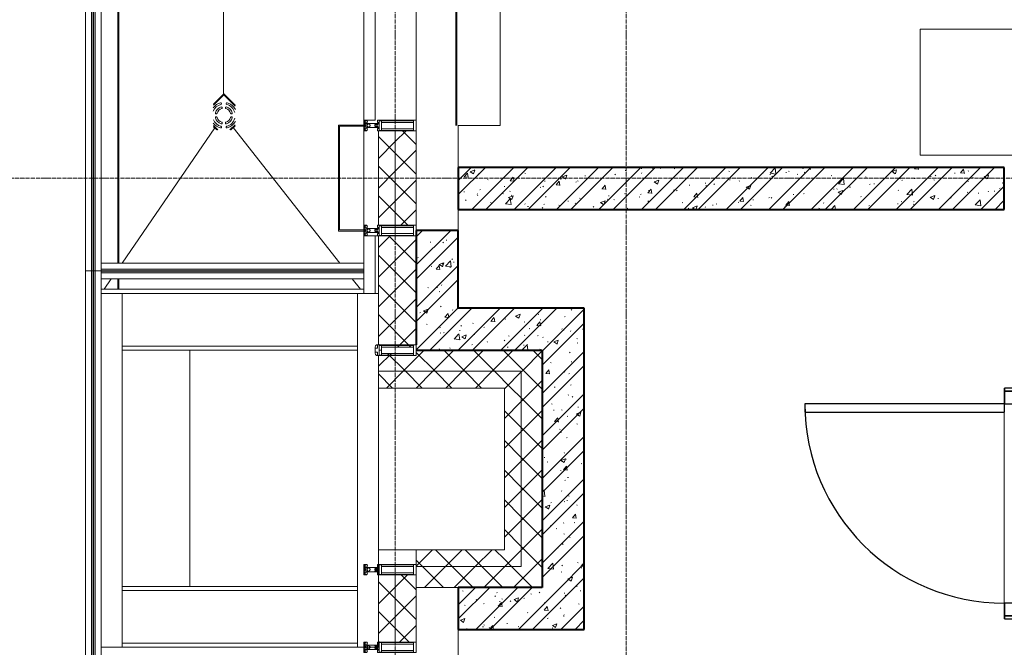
# Model space of a CAD drawing. Header units: millimetres. Extents: x 5617 to 106049, y 7718 to 209339.
# Tile 13 of 63: x 27231 to 31919, y 24065 to 27054. Entities that reach past the tile are written whole.
import ezdxf

# ---------------------------------------------------------------- set-up
doc = ezdxf.new("R2010")
doc.units = ezdxf.units.MM
for name, pattern in [('ADSK_Линия сетки', [25, 20, -2.5, 0, -2.5]), ('Линия сетки', [25, 20, -2.5, 0, -2.5]), ('Штрих_3_1_5_', [4.5, 3, -1.5]), ('Штриховая_ш3 п1_5', [4.5, 3, -1.5])]:
    doc.linetypes.add(name, pattern=pattern)
doc.layers.add('_Разделитель помещений_', color=4, linetype='Штриховая_ш3 п1_5', lineweight=40, true_color=0x00ffff)
for name, color, linetype, lineweight in [('Арматура трубопроводов', 7, 'Continuous', 18), ('Балясины', 7, 'Continuous', 30), ('Двери', 7, 'Continuous', 18), ('Импосты витража', 7, 'Continuous', 18), ('Каркас несущий', 7, 'Continuous', 18), ('Каркас_Импост', 7, 'Continuous', 30), ('Колонны', 7, 'Continuous', 18), ('Мебель', 7, 'Continuous', 18), ('Монтажный зазор', 7, 'Continuous', 30), ('Ограждение', 7, 'Continuous', 18), ('Оси', 7, 'Continuous', 9), ('Панели витража', 7, 'Continuous', 18), ('Панель', 7, 'Continuous', 30), ('Перекрытия', 7, 'Continuous', 18), ('Поручни', 7, 'Continuous', 18), ('Сантехнические приборы', 7, 'Continuous', 18), ('Стены', 7, 'Continuous', 18), ('Стены разрез', 7, 'Continuous', 40), ('Стены штриховка', 7, 'Continuous', 40), ('Элементы узлов', 7, 'Continuous', 18)]:
    doc.layers.add(name, color=color, linetype=linetype, lineweight=lineweight)
pattern_1 = [(50, (0, 0), (218.62117, -19.1268), [22.86, -251.46]), (355, (0, 0), (-42.29187, 229.2684), [18.288, -201.168]), (100.451, (18.22, -1.6), (176.33107, 210.13963), [19.428, -213.708]), (46.184, (0, 60.96), (325.29495, -50.45164), [34.29, -377.19]), (96.636, (27.1, 56.76), (284.883, 296.9127), [29.142, -320.562]), (351.184, (0, 60.96), (284.8858, 296.9107), [27.432, -301.752]), (21, (30.48, 45.72), (181.93753, -122.71832), [22.86, -251.46]), (326, (30.48, 45.72), (74.16223, 221.0262), [18.288, -201.168]), (71.451, (45.64, 35.5), (256.10035, 98.30526), [19.428, -213.708]), (37.5, (0, 0), (3.70639, 101.465895), [3.353, -195.377, 3.353, -200.863, -201.93]), (37.5, (0, 0), (3.70639, 101.465895), [-402.946, 3.353, -198.577]), (7.5, (0, 0), (80.18358, 120.21653), [3.353, -113.081, 3.353, -190.805, -76.962]), (7.5, (0, 0), (80.18358, 120.21653), [-310.591, 3.353, -73.609]), (327.5, (-67.97, 0), (162.708646, -6.87497), [3.353, -72.847, 3.353, -234.391, -315.468]), (327.5, (-67.97, 0), (162.708646, -6.87497), [-313.944, 3.353, -312.115]), (317.5, (-98.45, 0), (177.75468, 30.51183), [3.353, -95.707, 3.353, -154.534, -224.028]), (317.5, (-98.45, 0), (177.75468, 30.51183), [-256.946, 3.353, -220.675])]
pattern_2 = [(45, (0, 0), (-101.02788, 101.02788), []), (45, (67.35, 0), (-101.02788, 101.02788), [])]
pattern_3 = [(45, (0, 0), (-70.71068, 70.71068), []), (135, (0, 0), (-70.71068, -70.71068), [])]

# ---------------------------------------------------------------- blocks, each defined once
blk = doc.blocks.new('MR_Зона обслуживания - MR_Зона обслуживания-2638763-МКСС_К4_L18_61_500_')
at = {"layer": 'Мебель', "lineweight": 9}
for p, q in [((300, 600), (-300, 600)), ((-300, 600), (-300, 0)), ((300, 0), (300, 600)), ((-300, 0), (300, 0))]:
    blk.add_line(p, q, dxfattribs=at)
blk = doc.blocks.new('101_Дверь_Однопольная - _НЧ_Мет_900х2100_Квартира_Л-3834941-МКСС_К4_L18_61_500_')
at = {"layer": 'Каркас_Импост', "color": 253, "true_color": 0xaaaaaa}
for p, q in [((-475, 125), (-535, 125)), ((-535, 125), (-535, 35)), ((-475, 85), (-475, 125)), ((535, 125), (475, 125)), ((475, 125), (475, 85)), ((535, 35), (535, 125)), ((-465, 85), (-475, 85)), ((-465, 35), (-465, 85)), ((475, 85), (465, 85)), ((465, 85), (465, 35)), ((-535, 35), (-465, 35)), ((465, 35), (535, 35))]:
    blk.add_line(p, q, dxfattribs=at)
at = {"layer": 'Монтажный зазор', "color": 253, "true_color": 0xaaaaaa}
for p, q in [((-535, 125), (-550, 125)), ((-550, 125), (-550, 35)), ((-535, 35), (-535, 125)), ((550, 125), (535, 125)), ((535, 125), (535, 35)), ((550, 35), (550, 125)), ((-550, 35), (-535, 35)), ((535, 35), (550, 35))]:
    blk.add_line(p, q, dxfattribs=at)
at = {"layer": 'Панель', "color": 253, "true_color": 0xaaaaaa}
for p, q in [((475, 1075), (435, 1075)), ((435, 1075), (435, 125)), ((475, 125), (475, 1075)), ((435, 125), (475, 125))]:
    blk.add_line(p, q, dxfattribs=at)
blk.add_arc((475, 125), 950, 90, 180, dxfattribs=at)
blk = doc.blocks.new('135_SLK_K4_AR_rvt-1-МКСС_К4_L18_61_500_')
at = {"layer": 'Стены разрез', "lineweight": 9, "true_color": 0xaaaaaa}
h = blk.add_hatch(dxfattribs=at)
h.set_pattern_fill('FP_1', color=253, style=0, pattern_type=2)
h.set_pattern_definition(pattern_1)
h.paths.add_polyline_path([(106149.8, 26150), (106149.8, 26350), (103550, 26350), (103550, 26150), (105956, 26150)])
h = blk.add_hatch(dxfattribs=at)
h.set_pattern_fill('FP_2', color=253, style=0, pattern_type=2)
h.set_pattern_definition(pattern_2)
h.paths.add_polyline_path([(106149.8, 26150), (106149.8, 26350), (103550, 26350), (103550, 26150), (105956, 26150)])
h = blk.add_hatch(dxfattribs=at)
h.set_pattern_fill('FP_1', color=253, style=0, pattern_type=2)
h.set_pattern_definition(pattern_1)
h.paths.add_polyline_path([(103350, 25480), (103549.8, 25480), (103549.8, 26050), (103349.8, 26050), (103350, 25480.2)])
h = blk.add_hatch(dxfattribs=at)
h.set_pattern_fill('FP_2', color=253, style=0, pattern_type=2)
h.set_pattern_definition(pattern_2)
h.paths.add_polyline_path([(103350, 25480), (103549.8, 25480), (103549.8, 26050), (103349.8, 26050), (103350, 25480.2)])
h = blk.add_hatch(dxfattribs=at)
h.set_pattern_fill('FP_1', color=253, style=0, pattern_type=2)
h.set_pattern_definition(pattern_1)
h.paths.add_polyline_path([(103950, 25480), (104150, 25480), (104150, 25680), (103549.8, 25680), (103549.8, 25480), (103723.6, 25480)])
h = blk.add_hatch(dxfattribs=at)
h.set_pattern_fill('FP_2', color=253, style=0, pattern_type=2)
h.set_pattern_definition(pattern_2)
h.paths.add_polyline_path([(103950, 25480), (104150, 25480), (104150, 25680), (103549.8, 25680), (103549.8, 25480), (103723.6, 25480)])
h = blk.add_hatch(dxfattribs=at)
h.set_pattern_fill('FP_1', color=253, style=0, pattern_type=2)
h.set_pattern_definition(pattern_1)
h.paths.add_polyline_path([(104150, 24350), (104150, 25480), (103950, 25480), (103950, 24350)])
h = blk.add_hatch(dxfattribs=at)
h.set_pattern_fill('FP_2', color=253, style=0, pattern_type=2)
h.set_pattern_definition(pattern_2)
h.paths.add_polyline_path([(104150, 24350), (104150, 25480), (103950, 25480), (103950, 24350)])
h = blk.add_hatch(dxfattribs=at)
h.set_pattern_fill('FP_1', color=253, style=0, pattern_type=2)
h.set_pattern_definition(pattern_1)
h.paths.add_polyline_path([(104150, 24150), (104150, 24350), (103549.8, 24350), (103549.8, 24150), (103723.6, 24150)])
h = blk.add_hatch(dxfattribs=at)
h.set_pattern_fill('FP_2', color=253, style=0, pattern_type=2)
h.set_pattern_definition(pattern_2)
h.paths.add_polyline_path([(104150, 24150), (104150, 24350), (103549.8, 24350), (103549.8, 24150), (103723.6, 24150)])
at = {"layer": '_Разделитель помещений_', "color": 131, "linetype": 'Штрих_3_1_5_', "true_color": 0xaaffff}
for p, q in [((101932.5, 25895), (101932.5, 32817.5)), ((103541.9, 26550), (103541.9, 29674.9)), ((101932.5, 25770), (101932.5, 25820))]:
    blk.add_line(p, q, dxfattribs=at)
at = {"layer": 'Перекрытия', "color": 253, "true_color": 0xaaaaaa}
for p, q in [((103749.8, 27825), (103749.8, 26550)), ((103749.8, 26550), (103549.8, 26550)), ((103549.8, 26550), (103549.8, 26350)), ((103550, 26150), (103550, 25680)), ((106149.8, 25300), (106149.8, 25225)), ((106149.8, 25185), (106149.8, 24200)), ((103549.8, 24150), (103549.8, 23650))]:
    blk.add_line(p, q, dxfattribs=at)
at = {"layer": 'Стены разрез', "color": 253, "true_color": 0xaaaaaa}
for p, q in [((106149.8, 26350), (103550, 26350)), ((103550, 26350), (103550, 26150)), ((106149.8, 26150), (106149.8, 26350)), ((103550, 26150), (106149.8, 26150)), ((103349.8, 26050), (103349.8, 25505)), ((103549.8, 26050), (103349.8, 26050)), ((103549.8, 25680), (103549.8, 26050)), ((104150, 25680), (103549.8, 25680)), ((104150, 25480), (104150, 25680)), ((103350, 25480), (103549.8, 25480)), ((103549.8, 25480), (103950, 25480)), ((103950, 25480), (103950, 24350)), ((104150, 24350), (104150, 25480)), ((103950, 24350), (103549.8, 24350)), ((103549.8, 24350), (103549.8, 24150)), ((104150, 24150), (104150, 24350)), ((103549.8, 24150), (104150, 24150))]:
    blk.add_line(p, q, dxfattribs=at)
at = {"layer": 'Двери', "color": 253, "lineweight": 18, "true_color": 0xaaaaaa, "rotation": 90}
blk.add_blockref('101_Дверь_Однопольная - _НЧ_Мет_900х2100_Квартира_Л-3834941-МКСС_К4_L18_61_500_', (106275, 24750), dxfattribs=at)
at = {"layer": 'Мебель', "color": 253, "lineweight": 18, "true_color": 0xaaaaaa, "rotation": 90.00000000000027}
blk.add_blockref('MR_Зона обслуживания - MR_Зона обслуживания-2638763-МКСС_К4_L18_61_500_', (106350, 26708.3), dxfattribs=at)
blk = doc.blocks.new('Ограждение - 18Lx18W-7431883-МКСС_К4_L18_61_500_')
at = {"layer": 'Балясины', "color": 253, "lineweight": 5, "true_color": 0xaaaaaa}
for p, q in [((9, 9), (-9, 9)), ((-9, 9), (-9, -9)), ((9, -9), (9, 9)), ((-9, -9), (9, -9))]:
    blk.add_line(p, q, dxfattribs=at)
blk = doc.blocks.new('Ограждение - Ограждение-5832813-МКСС_К4_L18_61_500_')
at = {"layer": 'Ограждение', "lineweight": 5}
h = blk.add_hatch(color=256, dxfattribs=at)
h.paths.add_polyline_path([(19054, 10458), (19062, 10458), (19062, 11729.7), (19054, 11729.7), (19054, 10545.5)])
h.paths.add_polyline_path([(19054, 11747.7), (19062, 11747.7), (19062, 13010.3), (19054, 13010.3), (19054, 12339.2)])
h.paths.add_polyline_path([(19062, 13028.3), (19062, 14300), (19054, 14300), (19054, 13028.3)])
h = blk.add_hatch(color=256, dxfattribs=at)
h.paths.add_polyline_path([(19063, 10458), (19071, 10458), (19071, 11729.7), (19063, 11729.7), (19063, 10545.5)])
h.paths.add_polyline_path([(19063, 11747.7), (19071, 11747.7), (19071, 13010.3), (19063, 13010.3), (19063, 12339.2)])
h.paths.add_polyline_path([(19071, 13028.3), (19071, 14300), (19063, 14300), (19063, 13028.3)])
at = {"layer": 'Поручни', "color": 253, "lineweight": 5, "true_color": 0xaaaaaa}
for p, q in [((19025, 10458), (19025, 14300)), ((19025, 14300), (19053.5, 14300)), ((19053.5, 13028.3), (19053.5, 14300)), ((19062, 14300), (19054, 14300)), ((19054, 14300), (19054, 13028.3)), ((19062, 13028.3), (19062, 14300)), ((19062, 14300), (19063, 14300)), ((19071, 14300), (19063, 14300)), ((19063, 14300), (19063, 13028.3)), ((19071, 13028.3), (19071, 14300)), ((19071.5, 13028.3), (19071.5, 14300)), ((19071.5, 14300), (19100, 14300)), ((19100, 14300), (19100, 10495)), ((19053.5, 11747.7), (19053.5, 13010.3)), ((19054, 13010.3), (19054, 11747.7)), ((19062, 11747.7), (19062, 13010.3)), ((19063, 13010.3), (19063, 11747.7)), ((19071, 11747.7), (19071, 13010.3)), ((19071.5, 11747.7), (19071.5, 13010.3)), ((19053.5, 10458), (19053.5, 11729.7)), ((19054, 11729.7), (19054, 10458)), ((19062, 10458), (19062, 11729.7)), ((19063, 11729.7), (19063, 10458)), ((19071, 10458), (19071, 11729.7)), ((19071.5, 10458), (19071.5, 11729.7)), ((19053.5, 10458), (19025, 10458)), ((19054, 10458), (19062, 10458)), ((19063, 10458), (19062, 10458)), ((19063, 10458), (19071, 10458)), ((19100, 10458), (19071.5, 10458))]:
    blk.add_line(p, q, dxfattribs=at)
at = {"rotation": 180}
for p in [(19062.5, 13019.3), (19062.5, 11738.7)]:
    blk.add_blockref('Ограждение - 18Lx18W-7431883-МКСС_К4_L18_61_500_', p, dxfattribs=at)
blk = doc.blocks.new('A_SLK_PAN_Type1 - Прямой тип панели-6537314-МКСС_К4_L18_61_500_')
at = {"layer": 'Колонны', "lineweight": 5}
for p, q in [((-252.5, 120), (252.5, 120)), ((-252.5, 0), (-252.5, 120)), ((-247.5, 115), (-247.5, 0)), ((247.5, 115), (-247.5, 115)), ((247.5, 0), (247.5, 115)), ((252.5, 120), (252.5, 0)), ((-247.5, 0), (-252.5, 0)), ((252.5, 0), (247.5, 0))]:
    blk.add_line(p, q, dxfattribs=at)
blk = doc.blocks.new('Rectangular Mullion - R_StandardFrame_50Wx250H-5861662-МКСС_К4_L18_61_500_')
at = {"layer": 'Импосты витража', "color": 253, "lineweight": 5, "true_color": 0xaaaaaa}
for p, q in [((103100, 26052.5), (103100, 26547.5)), ((103350, 26525), (103350, 26550)), ((103350, 26050), (103350, 26075)), ((103100, 26025), (103100, 26047.5))]:
    blk.add_line(p, q, dxfattribs=at)
blk = doc.blocks.new('Rectangular Mullion - 50Wx250H-2623690-МКСС_К4_L18_61_500_')
at = {"layer": 'Элементы узлов', "color": 253, "lineweight": 5, "true_color": 0xaaaaaa}
for p, q in [((-25, 65.2), (-25, 250)), ((-25, 250), (0, 250)), ((-23, 237.3), (0, 237.3)), ((-23, 237.3), (-23, 73.6)), ((-14.9, 84), (-14.9, 237.3)), ((25, 250), (0, 250)), ((23, 237.3), (0, 237.3)), ((14.9, 84), (14.9, 237.3)), ((23, 237.3), (23, 73.6)), ((25, 65.2), (25, 250)), ((-14, 65.2), (-25, 65.2)), ((0, 84), (-23, 84)), ((-0.5, 73.6), (-23, 73.6)), ((-14, 71.3), (-14, 65.2)), ((-10, 71.3), (-14, 71.3)), ((-10, 53), (-10, 71.3)), ((-8.7, 53), (-10, 53)), ((-10, 53), (-10, 17)), ((-8.7, 53), (-7, 54.7)), ((-7, 65.2), (-5.9, 67.3)), ((-7, 65.2), (-7, 54.7)), ((-4.1, 67.3), (-5.9, 67.3)), ((-4.1, 67.3), (-2.9, 65.1)), ((-2.9, 65.1), (-2.9, 54.6)), ((-1.3, 53), (-2.9, 54.6)), ((0, 53), (-1.3, 53)), ((0, 84), (23, 84)), ((0, 53), (1.3, 53)), ((0.5, 73.6), (23, 73.6)), ((1.3, 53), (2.9, 54.6)), ((4.1, 67.3), (2.9, 65.1)), ((2.9, 65.1), (2.9, 54.6)), ((4.1, 67.3), (5.9, 67.3)), ((7, 65.2), (5.9, 67.3)), ((7, 65.2), (7, 54.7)), ((8.7, 53), (7, 54.7)), ((8.7, 53), (10, 53)), ((10, 71.3), (14, 71.3)), ((10, 53), (10, 71.3)), ((10, 53), (10, 17)), ((14, 71.3), (14, 65.2)), ((14, 65.2), (25, 65.2)), ((-23.8, 14.6), (-25, 14.2)), ((-25, 0), (-25, 14.2)), ((-22.3, 17), (-23.8, 17)), ((-23.8, 17), (-23.8, 14.6)), ((-22.5, 10.6), (-23.8, 14.6)), ((-22.5, 10.6), (-23.7, 9.9)), ((-23.7, 1.3), (-23.7, 9.9)), ((-23.7, 1.3), (-11.8, 1.3)), ((-23.2, 10.2), (-22.5, 8)), ((-22.5, 8), (-22.5, 4.5)), ((-21.3, 4.5), (-22.5, 4.5)), ((-22.3, 17), (-22.3, 16)), ((-22.3, 16), (-21.3, 16)), ((-19, 17.6), (-21.3, 16)), ((-21.3, 4.5), (-21.3, 6.5)), ((-21.3, 6.5), (-14.2, 6.5)), ((-18.4, 16.6), (-19, 17.6)), ((-7.4, 16.6), (-18.4, 16.6)), ((-14.2, 6.5), (-14.2, 4.5)), ((-13.2, 4.5), (-14.2, 4.5)), ((-13.2, 4.5), (-12.2, 7.2)), ((-12.7, 7.6), (-11.3, 11.4)), ((-12.7, 7.6), (-11.8, 6.9)), ((-12.2, 9), (-12.2, 14.8)), ((-12.2, 14.8), (0, 14.8)), ((-11.8, 1.3), (-11.8, 6.9)), ((-10.5, 11.2), (-11.3, 11.4)), ((-10.5, 1.5), (-10.5, 11.2)), ((-4.8, 1.5), (-10.5, 1.5)), ((-10, 17), (-7.5, 17)), ((-8.5, 23), (-1.5, 30)), ((-8.5, 18.5), (-8.5, 23)), ((-7.5, 18.5), (-8.5, 18.5)), ((-7.5, 17), (-7.5, 18.5)), ((-7.4, 18), (-7.4, 16.6)), ((-2.6, 18), (-7.4, 18)), ((0, 8), (-4.8, 8)), ((-4.8, 1.5), (-4.8, 8)), ((-2.6, 18), (-2.6, 16.8)), ((-2.6, 16.8), (0, 16.8)), ((-1.5, 30), (0, 30)), ((1.5, 30), (0, 30)), ((2.6, 16.8), (0, 16.8)), ((0, 14.8), (0, 16.8)), ((0, 14.8), (0, 16.8)), ((12.2, 14.8), (0, 14.8)), ((0, 0), (0, 8)), ((0, 8), (4.8, 8)), ((0, 0), (0, 8)), ((8.5, 23), (1.5, 30)), ((2.6, 18), (2.6, 16.8)), ((2.6, 18), (7.4, 18)), ((4.8, 1.5), (4.8, 8)), ((4.8, 1.5), (10.5, 1.5)), ((7.4, 18), (7.4, 16.6)), ((7.4, 16.6), (18.4, 16.6)), ((7.5, 18.5), (8.5, 18.5)), ((7.5, 17), (7.5, 18.5)), ((10, 17), (7.5, 17)), ((8.5, 18.5), (8.5, 23)), ((10.5, 11.2), (11.3, 11.4)), ((10.5, 1.5), (10.5, 11.2)), ((12.7, 7.6), (11.3, 11.4)), ((12.7, 7.6), (11.8, 6.9)), ((11.8, 1.3), (11.8, 6.9)), ((23.7, 1.3), (11.8, 1.3)), ((12.2, 9), (12.2, 14.8)), ((13.2, 4.5), (12.2, 7.2)), ((13.2, 4.5), (14.2, 4.5)), ((21.3, 6.5), (14.2, 6.5)), ((14.2, 6.5), (14.2, 4.5)), ((18.4, 16.6), (19, 17.6)), ((19, 17.6), (21.3, 16)), ((22.3, 16), (21.3, 16)), ((21.3, 4.5), (21.3, 6.5)), ((21.3, 4.5), (22.5, 4.5)), ((22.3, 17), (22.3, 16)), ((22.3, 17), (23.8, 17)), ((22.5, 10.6), (23.8, 14.6)), ((22.5, 10.6), (23.7, 9.9)), ((23.2, 10.2), (22.5, 8)), ((22.5, 8), (22.5, 4.5)), ((23.7, 1.3), (23.7, 9.9)), ((23.8, 17), (23.8, 14.6)), ((23.8, 14.6), (25, 14.2)), ((25, 0), (25, 14.2)), ((-25, 0), (0, 0)), ((25, 0), (0, 0))]:
    blk.add_line(p, q, dxfattribs=at)
for centre, start, end in [((-0.5, 73.1), 360, 90), ((0.5, 73.1), 90, 180)]:
    blk.add_arc(centre, 0.5, start, end, dxfattribs=at)
blk = doc.blocks.new('Rectangular Mullion - R_StandardFrame_50Wx250H-5854537-МКСС_К4_L18_61_500_')
at = {"layer": 'Импосты витража', "color": 253, "lineweight": 5, "true_color": 0xaaaaaa}
for p, q in [((103100, 24040), (103100, 24065)), ((103350, 24040), (103350, 24090))]:
    blk.add_line(p, q, dxfattribs=at)
blk = doc.blocks.new('System Panel - A_PAN_Glass-7492433-МКСС_К4_L18_61_500_')
at = {"layer": 'Панели витража', "color": 253, "lineweight": 5, "true_color": 0xaaaaaa}
for p, q in [((607.5, 55), (-607.5, 55)), ((-607.5, 55), (-607.5, 0)), ((607.5, 0), (607.5, 55)), ((-607.5, 0), (607.5, 0))]:
    blk.add_line(p, q, dxfattribs=at)
blk = doc.blocks.new('Rectangular Mullion - R_StandardFrame_50Wx250H-5822618-МКСС_К4_L18_61_500_')
at = {"layer": 'Импосты витража', "color": 253, "lineweight": 5, "true_color": 0xaaaaaa}
for p, q in [((103100, 27790), (103100, 27815)), ((103350, 26550), (103350, 27815)), ((103100, 26552.5), (103100, 26575))]:
    blk.add_line(p, q, dxfattribs=at)
blk = doc.blocks.new('HL_RU_balcony and terrace drain_HL5100T-A-200505 - HL_Трап для балконов и террас_HL5100T-7525323-МКСС_К4_L18_61_500_')
at = {"layer": 'Арматура трубопроводов', "color": 253, "lineweight": 5, "true_color": 0xaaaaaa}
for centre, radius, start, end in [((-29, 50.2), 4, 119.9633, 299.9633), ((0, 0), 62, 72.513, 119.9633), ((0, 0), 54, 60.0367, 119.9633), ((0, 0), 62, 150.0367, 189.0812), ((0, 0), 54, 150.0367, 202.9528), ((-50.2, 29), 4, 330.0367, 150.0367), ((0, 0), 42, 152.1245, 207.8755), ((-33.6, 17.8), 4, 332.1245, 152.1245), ((0, 0), 34, 152.1245, 207.8755), ((-17.8, 33.6), 4, 117.8755, 297.8755), ((0, 0), 42, 62.1245, 117.8755), ((0, 0), 34, 62.1245, 117.8755), ((17.8, 33.6), 4, 242.1245, 62.1245), ((33.6, 17.8), 4, 27.8755, 207.8755), ((0, 0), 34, 332.1245, 27.8755), ((0, 0), 42, 332.1245, 27.8755), ((0, 0), 54, 330.0367, 29.9633), ((0, 0), 62, 330.0367, 17.487), ((-33.6, -17.8), 4, 207.8755, 27.8755), ((-17.8, -33.6), 4, 62.1245, 242.1245), ((0, 0), 54, 247.4381, 299.9633), ((0, 0), 42, 242.1245, 297.8755), ((0, 0), 34, 242.1245, 297.8755), ((17.8, -33.6), 4, 297.8755, 117.8755), ((29, -50.2), 4, 299.9633, 119.9633), ((33.6, -17.8), 4, 152.1245, 332.1245), ((50.2, -29), 4, 150.0367, 330.0367), ((0, 0), 62, 260.9188, 299.9633)]:
    blk.add_arc(centre, radius, start, end, dxfattribs=at)
at = {"layer": 'Сантехнические приборы', "color": 253, "lineweight": 5, "true_color": 0xaaaaaa}
for p, q in [((-72.5, 3.6), (-72.5, 72.5)), ((2.7, 72.5), (-72.5, 72.5)), ((-70, 70), (-70, 1.1)), ((-70, 70), (5.2, 70)), ((6.2, 69), (-69, 69)), ((-69, 69), (-69, 0.1)), ((69, -28.1), (69, 6.2)), ((70, -27.1), (70, 5.2)), ((72.5, 2.7), (72.5, -24.4)), ((0.1, -69), (28.1, -69)), ((1.1, -70), (27.1, -70)), ((24.6, -72.5), (3.6, -72.5))]:
    blk.add_line(p, q, dxfattribs=at)
blk = doc.blocks.new('Ограждение - Ограждение-7576182-МКСС_К4_L18_61_500_')
at = {"layer": 'Ограждение', "lineweight": 5}
for points in [[(20350, 10458), (20350, 10466), (19100, 10466), (19100, 10458), (19857.4, 10458)], [(20350, 10449), (20350, 10457), (19100, 10457), (19100, 10449), (19857.4, 10449)]]:
    blk.add_hatch(color=256, dxfattribs=at).paths.add_polyline_path(points)
at = {"layer": 'Поручни', "color": 253, "lineweight": 5, "true_color": 0xaaaaaa}
for p, q in [((19100, 10495), (20350, 10495)), ((19100, 10466.5), (19100, 10495)), ((19100, 10466.5), (20350, 10466.5)), ((20350, 10466), (19100, 10466)), ((19100, 10466), (19100, 10458)), ((19100, 10457), (19100, 10458)), ((19100, 10458), (20350, 10458)), ((20350, 10457), (19100, 10457)), ((19100, 10457), (19100, 10449)), ((20350, 10458), (20350, 10466)), ((20350, 10449), (20350, 10457)), ((19100, 10449), (20350, 10449)), ((19100, 10448.5), (20350, 10448.5)), ((19100, 10420), (19100, 10448.5)), ((20350, 10420), (19100, 10420))]:
    blk.add_line(p, q, dxfattribs=at)
blk = doc.blocks.new('Ограждение - Ограждение-7576184-МКСС_К4_L18_61_500_')
at = {"layer": 'Ограждение', "lineweight": 5}
for points in [[(19061.8, 8577), (19061.8, 10458), (19053.8, 10458), (19053.8, 8577)], [(19070.8, 8577), (19070.8, 10458), (19062.8, 10458), (19062.8, 8577)]]:
    blk.add_hatch(color=256, dxfattribs=at).paths.add_polyline_path(points)
at = {"layer": 'Поручни', "color": 253, "lineweight": 5, "true_color": 0xaaaaaa}
for p, q in [((19024.8, 10458), (19024.8, 8577)), ((19024.8, 10458), (19053.3, 10458)), ((19053.3, 10458), (19053.3, 8577)), ((19061.8, 10458), (19053.8, 10458)), ((19053.8, 10458), (19053.8, 8577)), ((19061.8, 8577), (19061.8, 10458)), ((19061.8, 10458), (19062.8, 10458)), ((19070.8, 10458), (19062.8, 10458)), ((19062.8, 10458), (19062.8, 8577)), ((19070.8, 8577), (19070.8, 10458)), ((19071.3, 10458), (19071.3, 8577)), ((19071.3, 10458), (19099.8, 10458)), ((19099.8, 10350), (19099.8, 10458)), ((19099.8, 8615), (19099.8, 8665)), ((19053.3, 8577), (19024.8, 8577)), ((19053.8, 8577), (19061.8, 8577)), ((19062.8, 8577), (19061.8, 8577)), ((19062.8, 8577), (19070.8, 8577)), ((19099.8, 8577), (19071.3, 8577))]:
    blk.add_line(p, q, dxfattribs=at)
blk = doc.blocks.new('202_Перемычка_Уголок равнополочный - 202_Перемычка_Уголок равнополочный-7307855-МКСС_К4_L18_61_500_')
at = {"layer": 'Каркас несущий', "color": 253, "lineweight": 5, "true_color": 0xaaaaaa}
for p, q in [((-842.5, -50), (-842.5, 50)), ((-842.5, 50), (842.5, 50)), ((842.5, 50), (842.5, -50)), ((842.5, -50), (-842.5, -50))]:
    blk.add_line(p, q, dxfattribs=at)
blk = doc.blocks.new('202_Перемычка_Уголок равнополочный - 202_Перемычка_Уголок равнополочный-7460173-МКСС_К4_L18_61_500_')
at = {"layer": 'Каркас несущий', "color": 253, "lineweight": 5, "true_color": 0xaaaaaa}
for p, q in [((-842.5, -50), (-842.5, 50)), ((-842.5, 50), (842.5, 50)), ((842.5, 50), (842.5, -50)), ((547.5, -50), (-842.5, -50)), ((842.5, -50), (597.5, -50))]:
    blk.add_line(p, q, dxfattribs=at)
blk = doc.blocks.new('Rectangular Mullion - 50Wx250H-3927046-МКСС_К4_L18_61_500_')
at = {"layer": 'Элементы узлов', "color": 253, "lineweight": 5, "true_color": 0xaaaaaa}
for p, q in [((0, 250), (-25, 250)), ((-25, 250), (-25, 237.3)), ((-25, 65.2), (-25, 250)), ((-25, 250), (0, 250)), ((-23, 237.3), (0, 237.3)), ((-23, 237.3), (0, 237.3)), ((-23, 237.3), (-23, 73.6)), ((0, 237.3), (-14.9, 237.3)), ((-14.9, 237.3), (-14.9, 84)), ((-14.9, 84), (-14.9, 237.3)), ((25, 250), (0, 250)), ((25, 250), (0, 250)), ((14.9, 237.3), (0, 237.3)), ((0, 237.3), (23, 237.3)), ((23, 237.3), (0, 237.3)), ((14.9, 84), (14.9, 237.3)), ((14.9, 84), (14.9, 237.3)), ((23, 237.3), (23, 73.6)), ((25, 237.3), (25, 250)), ((25, 65.2), (25, 250)), ((-25, 73.6), (-25, 65.2)), ((-25, 65.2), (-25, 60.2)), ((-10, 65.2), (-25, 65.2)), ((-25, 65.2), (-25, 60.2)), ((-25, 65.2), (-10, 65.2)), ((-10, 65.2), (-25, 65.2)), ((0, 84), (-23, 84)), ((-23, 84), (-23, 73.6)), ((0, 84), (-23, 84)), ((-23, 73.6), (0, 73.6)), ((0, 73.6), (-23, 73.6)), ((-0.5, 73.6), (-23, 73.6)), ((-14.9, 84), (0, 84)), ((-10, 55), (-14, 55)), ((-14, 55), (-10, 55)), ((-10, 55), (-10, 65.2)), ((-10, 65.2), (-10, 55)), ((-10, 55), (-10, 65.2)), ((-10, 55), (0, 55)), ((0, 55), (-10, 55)), ((0, 84), (14.9, 84)), ((23, 84), (0, 84)), ((0, 84), (0, 73.6)), ((0, 84), (23, 84)), ((0, 73.6), (0, 84)), ((0, 73.6), (23, 73.6)), ((23, 73.6), (0, 73.6)), ((0, 55), (10, 55)), ((0, 55), (10, 55)), ((0.5, 73.6), (23, 73.6)), ((10, 65.2), (10, 55)), ((25, 65.2), (10, 65.2)), ((10, 55), (10, 65.2)), ((10, 65.2), (25, 65.2)), ((10, 65.2), (25, 65.2)), ((10, 55), (10, 65.2)), ((10, 55), (14, 55)), ((10, 55), (14, 55)), ((23, 73.6), (23, 84)), ((25, 65.2), (25, 73.6)), ((25, 65.2), (25, 60.2)), ((25, 60.2), (25, 65.2))]:
    blk.add_line(p, q, dxfattribs=at)
for centre, start, end in [((-14, 69.1), 218.9723, 270), ((-14, 69.1), 218.9723, 270), ((-14, 69.1), 218.9723, 270), ((14, 69.1), 270, 321.0277), ((14, 69.1), 270, 321.0277), ((14, 69.1), 270, 321.0277)]:
    blk.add_arc(centre, 14.1, start, end, dxfattribs=at)
blk = doc.blocks.new('Rectangular Mullion - R_InvisibleFrame_50Wx250H-7235172-МКСС_К4_L18_61_500_')
at = {"layer": 'Импосты витража', "color": 253, "lineweight": 5, "true_color": 0xaaaaaa}
for p, q in [((-25, -237.3), (-25, -73.6)), ((25, -73.6), (25, -237.3))]:
    blk.add_line(p, q, dxfattribs=at)
blk = doc.blocks.new('Rectangular Mullion - R_StandardFrame_50Wx250H-7237302-МКСС_К4_L18_61_500_')
at = {"layer": 'Импосты витража', "color": 253, "lineweight": 5, "true_color": 0xaaaaaa}
for p, q in [((-25, -250), (-25, -70)), ((25, -70), (25, -250)), ((25, -250), (-25, -250))]:
    blk.add_line(p, q, dxfattribs=at)
blk = doc.blocks.new('135_SLK_K4_AR_FCD_rvt-1-МКСС_К4_L18_61_500_')
at = {"layer": 'Стены разрез', "lineweight": 5, "true_color": 0xaaaaaa}
h = blk.add_hatch(dxfattribs=at)
h.set_pattern_fill('FP_4', color=253, style=0, pattern_type=2)
h.set_pattern_definition(pattern_3)
h.paths.add_polyline_path([(103250, 26075), (103250, 26525), (103170, 26525), (103170, 26075)])
h = blk.add_hatch(dxfattribs=at)
h.set_pattern_fill('FP_4', color=253, style=0, pattern_type=2)
h.set_pattern_definition(pattern_3)
h.paths.add_polyline_path([(103350, 26075), (103350, 26525), (103250, 26525), (103250, 26075)])
h = blk.add_hatch(dxfattribs=at)
h.set_pattern_fill('FP_4', color=253, style=0, pattern_type=2)
h.set_pattern_definition(pattern_3)
h.paths.add_polyline_path([(103184, 25494.9), (103337.3, 25494.9), (103337.3, 25505), (103350, 25505), (103350, 26025), (103170, 26025), (103170, 25505), (103173.6, 25505), (103173.6, 25503), (103184, 25503)])
h = blk.add_hatch(dxfattribs=at)
h.set_pattern_fill('FP_4', color=253, style=0, pattern_type=2)
h.set_pattern_definition(pattern_3)
h.paths.add_polyline_path([(103850, 25380), (103950, 25380), (103950, 25480), (103350, 25480), (103350, 25455), (103337.3, 25455), (103337.3, 25465.1), (103184, 25465.1), (103184, 25457), (103173.6, 25457), (103173.6, 25455), (103170, 25455), (103170, 25380), (103723.6, 25380)])
h = blk.add_hatch(dxfattribs=at)
h.set_pattern_fill('FP_4', color=253, style=0, pattern_type=2)
h.set_pattern_definition(pattern_3)
h.paths.add_polyline_path([(103770, 25300), (103850, 25300), (103850, 25380), (103170, 25380), (103170, 25300), (103723.6, 25300)])
h = blk.add_hatch(dxfattribs=at)
h.set_pattern_fill('FP_4', color=253, style=0, pattern_type=2)
h.set_pattern_definition(pattern_3)
h.paths.add_polyline_path([(103850, 24350), (103950, 24350), (103950, 25380), (103850, 25380), (103850, 24450)])
h = blk.add_hatch(dxfattribs=at)
h.set_pattern_fill('FP_4', color=253, style=0, pattern_type=2)
h.set_pattern_definition(pattern_3)
h.paths.add_polyline_path([(103850, 24450), (103850, 25300), (103770, 25300), (103770, 24450)])
h = blk.add_hatch(dxfattribs=at)
h.set_pattern_fill('FP_4', color=253, style=0, pattern_type=2)
h.set_pattern_definition(pattern_3)
h.paths.add_polyline_path([(103770, 24450), (103770, 24530), (103350, 24530), (103350, 24450), (103723.6, 24450)])
h = blk.add_hatch(dxfattribs=at)
h.set_pattern_fill('FP_4', color=253, style=0, pattern_type=2)
h.set_pattern_definition(pattern_3)
h.paths.add_polyline_path([(103850, 24350), (103850, 24450), (103350, 24450), (103350, 24350), (103770, 24350)])
h = blk.add_hatch(dxfattribs=at)
h.set_pattern_fill('FP_4', color=253, style=0, pattern_type=2)
h.set_pattern_definition(pattern_3)
h.paths.add_polyline_path([(103250, 24090), (103250, 24410), (103170, 24410), (103170, 24090)])
h = blk.add_hatch(dxfattribs=at)
h.set_pattern_fill('FP_4', color=253, style=0, pattern_type=2)
h.set_pattern_definition(pattern_3)
h.paths.add_polyline_path([(103350, 24090), (103350, 24410), (103250, 24410), (103250, 24090)])
at = {"layer": 'Перекрытия', "color": 253, "lineweight": 5, "true_color": 0xaaaaaa}
for p, q in [((102432.7, 26699.8), (102432.7, 27696.8)), ((102432.7, 26694.8), (102432.7, 26696.3)), ((101949.5, 25895), (102391.2, 26538.6)), ((102986, 25895), (102478.6, 26540.6)), ((101850, 25820), (101850, 25770)), ((101863.7, 25770), (101898, 25820)), ((103084.3, 25770), (103045, 25820)), ((102272.4, 25480), (102272.4, 24355)), ((103170, 24530), (103350, 24530))]:
    blk.add_line(p, q, dxfattribs=at)
at = {"layer": 'Стены', "color": 253, "lineweight": 5, "true_color": 0xaaaaaa}
for p, q in [((101949.8, 25750), (103070, 25750)), ((103070, 25500), (101949.8, 25500)), ((101949.8, 25500), (103070, 25500)), ((103070, 25480), (101949.8, 25480)), ((101949.8, 24355), (103070, 24355)), ((101949.8, 24335), (103070, 24335)), ((103070, 24335), (101949.8, 24335)), ((103070, 24085), (101949.8, 24085))]:
    blk.add_line(p, q, dxfattribs=at)
at = {"layer": 'Стены разрез', "color": 253, "lineweight": 9, "true_color": 0xaaaaaa}
for p, q in [((103170, 26525), (103170, 26075)), ((103350, 26525), (103170, 26525)), ((103350, 26075), (103350, 26525)), ((103170, 26075), (103350, 26075)), ((103100, 26025), (103100, 25750)), ((103350, 26025), (103100, 26025)), ((103350, 25505), (103350, 26025)), ((103100, 25770), (101850, 25770)), ((101850, 25770), (101850, 25750)), ((101949.8, 25750), (103070, 25750)), ((103100, 25750), (103100, 25770)), ((103950, 25480), (103350, 25480)), ((103950, 25380), (103950, 25480)), ((103950, 25300), (103950, 25380)), ((103170, 25300), (103770, 25300)), ((103770, 25300), (103770, 24530)), ((103950, 24350), (103950, 25300)), ((103770, 24530), (103350, 24530)), ((103350, 24530), (103350, 24350)), ((103350, 24410), (103170, 24410)), ((103350, 24090), (103350, 24410)), ((103350, 24350), (103770, 24350)), ((103770, 24350), (103850, 24350)), ((103850, 24350), (103950, 24350)), ((103070, 24085), (101949.8, 24085)), ((101949.8, 24065), (103070, 24065)), ((103170, 24090), (103350, 24090))]:
    blk.add_line(p, q, dxfattribs=at)
at = {"layer": 'Стены штриховка', "color": 253, "lineweight": 9, "true_color": 0xaaaaaa}
for p, q in [((103250, 26075), (103250, 26525)), ((103155, 25750), (103155, 26025)), ((103170, 25750), (103170, 26025)), ((103850, 25380), (103170, 25380)), ((103850, 25380), (103850, 25300)), ((103850, 24450), (103850, 25300)), ((103350, 24450), (103770, 24450)), ((103850, 24450), (103770, 24450)), ((103250, 24090), (103250, 24410))]:
    blk.add_line(p, q, dxfattribs=at)
at = {"layer": 'Импосты витража', "color": 253, "lineweight": 5, "true_color": 0xaaaaaa}
for name in ['Rectangular Mullion - R_StandardFrame_50Wx250H-5822618-МКСС_К4_L18_61_500_', 'Rectangular Mullion - R_StandardFrame_50Wx250H-5861662-МКСС_К4_L18_61_500_', 'Rectangular Mullion - R_StandardFrame_50Wx250H-5854537-МКСС_К4_L18_61_500_']:
    blk.add_blockref(name, (0, 0), dxfattribs=at)
for name, p, rotation in [('Rectangular Mullion - 50Wx250H-2623690-МКСС_К4_L18_61_500_', (103100, 26550), 270), ('Rectangular Mullion - 50Wx250H-2623690-МКСС_К4_L18_61_500_', (103100, 26050), 270), ('Rectangular Mullion - 50Wx250H-3927046-МКСС_К4_L18_61_500_', (103100, 25480), 269.9999999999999), ('Rectangular Mullion - 50Wx250H-2623690-МКСС_К4_L18_61_500_', (103100, 24435), 269.9999999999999), ('Rectangular Mullion - 50Wx250H-2623690-МКСС_К4_L18_61_500_', (103100, 24065), 270)]:
    blk.add_blockref(name, p, dxfattribs=dict(at, rotation=rotation))
at = {"layer": 'Импосты витража', "color": 253, "lineweight": 5, "true_color": 0xaaaaaa, "extrusion": (0, 0, -1), "rotation": 270.0000000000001}
for name, p in [('Rectangular Mullion - R_InvisibleFrame_50Wx250H-7235172-МКСС_К4_L18_61_500_', (-103100, 25480)), ('Rectangular Mullion - R_StandardFrame_50Wx250H-7237302-МКСС_К4_L18_61_500_', (-103100, 24435))]:
    blk.add_blockref(name, p, dxfattribs=at)
at = {"layer": 'Каркас несущий', "color": 253, "lineweight": 5, "true_color": 0xaaaaaa}
for name, p, rotation in [('202_Перемычка_Уголок равнополочный - 202_Перемычка_Уголок равнополочный-7307855-МКСС_К4_L18_61_500_', (101899.8, 24907.5), 89.99999999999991), ('202_Перемычка_Уголок равнополочный - 202_Перемычка_Уголок равнополочный-7460173-МКСС_К4_L18_61_500_', (103120, 24907.5), 90.00000000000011)]:
    blk.add_blockref(name, p, dxfattribs=dict(at, rotation=rotation))
at = {"layer": 'Колонны', "color": 253, "lineweight": 5, "true_color": 0xaaaaaa, "rotation": 89.99999999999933}
blk.add_blockref('A_SLK_PAN_Type1 - Прямой тип панели-6537314-МКСС_К4_L18_61_500_', (103100, 26300), dxfattribs=at)
at = {"layer": 'Ограждение', "color": 253, "lineweight": 5, "true_color": 0xaaaaaa}
for name in ['Ограждение - Ограждение-5832813-МКСС_К4_L18_61_500_', 'Ограждение - Ограждение-7576182-МКСС_К4_L18_61_500_', 'Ограждение - Ограждение-7576184-МКСС_К4_L18_61_500_']:
    blk.add_blockref(name, (82750, 15400), dxfattribs=at)
at = {"layer": 'Панели витража', "color": 253, "lineweight": 5, "true_color": 0xaaaaaa, "rotation": 270}
blk.add_blockref('System Panel - A_PAN_Glass-7492433-МКСС_К4_L18_61_500_', (103100, 27182.5), dxfattribs=at)
at = {"layer": 'Сантехнические приборы', "color": 253, "lineweight": 5, "true_color": 0xaaaaaa, "rotation": 314.9999999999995}
blk.add_blockref('HL_RU_balcony and terrace drain_HL5100T-A-200505 - HL_Трап для балконов и террас_HL5100T-7525323-МКСС_К4_L18_61_500_', (102433.9, 26598.4), dxfattribs=at)

msp = doc.modelspace()

# ---------------------------------------------------------------- linework, layer by layer
at = {"layer": 'Оси', "linetype": 'Линия сетки'}
for p, q in [((29019, 12025.7), (29019, 33150)), ((30119, 12025.7), (30119, 33150))]:
    msp.add_line(p, q, dxfattribs=at)
at = {"layer": 'Оси', "linetype": 'ADSK_Линия сетки'}
msp.add_line((62569, 26300), (24700.4, 26300), dxfattribs=at)

# ---------------------------------------------------------------- block references
at = {"lineweight": 5}
for name in ['135_SLK_K4_AR_FCD_rvt-1-МКСС_К4_L18_61_500_', '135_SLK_K4_AR_rvt-1-МКСС_К4_L18_61_500_']:
    msp.add_blockref(name, (-74231, 0), dxfattribs=at)

doc.saveas('drawing.dxf')
